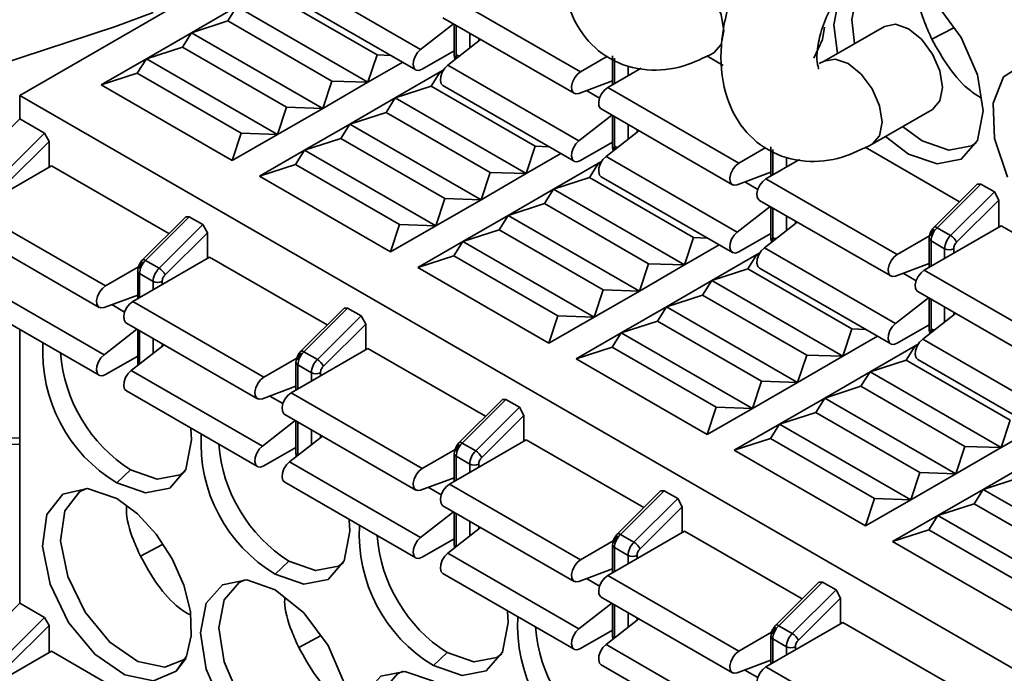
# Model space of a CAD drawing. Header units: millimetres. Extents: x 0 to 420, y 0 to 297.
# Tile 81 of 126: x 315.27 to 318.35, y 126.04 to 128.09. Entities that reach past the tile are written whole.
import ezdxf

# ---------------------------------------------------------------- set-up
doc = ezdxf.new("R2010")
doc.units = ezdxf.units.MM

msp = doc.modelspace()

# ---------------------------------------------------------------- linework, layer by layer
at = {"color": 7, "linetype": 'Continuous', "lineweight": 35}
for p, q in [((315.9626, 128.2501), (315.2741, 127.8527)), ((316.5278, 127.9965), (316.1177, 128.2332)), ((316.3913, 127.9792), (316.066, 128.167)), ((316.1026, 128.1693), (316.5127, 127.9325)), ((316.6176, 128.1631), (317.0277, 127.9264)), ((315.5739, 128.0683), (315.6918, 128.1123)), ((315.8115, 128.0486), (315.9529, 128.1303)), ((315.9246, 128.0854), (315.9529, 128.1303)), ((316.363, 127.8935), (315.9529, 128.1303)), ((315.8115, 128.0486), (315.9246, 128.0854)), ((316.2499, 127.8976), (315.9246, 128.0854)), ((316.6305, 128.0768), (316.5278, 127.9965)), ((316.5976, 128.0958), (317.0077, 127.8591)), ((316.6329, 128.0754), (316.6329, 127.9778)), ((314.8422, 127.8285), (315.5739, 128.0683)), ((315.6701, 127.967), (315.8115, 128.0486)), ((315.7832, 128.0037), (315.8115, 128.0486)), ((316.2216, 127.8119), (315.8115, 128.0486)), ((317.978, 128.0686), (317.7893, 127.9596)), ((318.1947, 128.0641), (318.1263, 128.0285)), ((316.7153, 128.0279), (316.6126, 127.9475)), ((315.6701, 127.967), (315.7832, 128.0037)), ((316.1085, 127.8159), (315.7832, 128.0037)), ((316.6329, 127.9923), (316.5327, 127.9345)), ((316.6317, 127.9916), (316.6329, 127.9909)), ((315.5286, 127.8853), (315.6701, 127.967)), ((315.6418, 127.9221), (315.6701, 127.967)), ((316.0802, 127.7302), (315.6701, 127.967)), ((316.3913, 127.9792), (316.363, 127.8935)), ((316.4717, 127.9562), (316.363, 127.8935)), ((316.4345, 127.9777), (316.3913, 127.9792)), ((317.0277, 127.9264), (317.1121, 127.9751)), ((317.1279, 127.9769), (317.1279, 127.8863)), ((317.4224, 127.9761), (317.4738, 127.9464)), ((317.7893, 127.9596), (317.7739, 127.9525)), ((315.5286, 127.8853), (315.6418, 127.9221)), ((315.6418, 127.9221), (315.967, 127.7343)), ((316.4479, 127.8445), (316.5893, 127.9262)), ((316.561, 127.8813), (316.5893, 127.9262)), ((316.5893, 127.9262), (316.5987, 127.9316)), ((316.5893, 127.9262), (316.597, 127.9287)), ((316.5893, 127.9262), (316.5943, 127.9233)), ((317.0228, 127.7107), (316.6126, 127.9475)), ((317.2177, 127.9381), (317.1126, 127.8774)), ((316.2499, 127.8976), (316.2216, 127.8119)), ((316.363, 127.8935), (316.2216, 127.8119)), ((316.363, 127.8935), (316.2499, 127.8976)), ((317.0228, 127.8587), (317.1279, 127.8978)), ((315.9388, 127.6486), (315.5286, 127.8853)), ((316.4479, 127.8445), (316.561, 127.8813)), ((316.561, 127.8813), (316.8863, 127.6935)), ((316.5976, 127.8835), (317.0077, 127.6468)), ((317.1126, 127.8774), (317.5227, 127.6406)), ((315.2741, 127.8527), (315.2741, 127.7793)), ((315.2741, 127.8527), (320.2813, 124.9621)), ((316.3065, 127.7629), (316.4479, 127.8445)), ((316.4196, 127.7996), (316.4479, 127.8445)), ((316.4479, 127.8445), (316.858, 127.6078)), ((316.1085, 127.8159), (316.0802, 127.7302)), ((316.2216, 127.8119), (316.0802, 127.7302)), ((316.2216, 127.8119), (316.1085, 127.8159)), ((316.3065, 127.7629), (316.4196, 127.7996)), ((316.4196, 127.7996), (316.7449, 127.6118)), ((317.0926, 127.8101), (317.5027, 127.5733)), ((317.9393, 127.6998), (318.128, 127.8088)), ((315.2741, 127.7793), (315.1371, 127.6426)), ((315.2741, 127.7793), (315.3519, 127.7344)), ((317.1255, 127.7911), (317.0228, 127.7107)), ((317.1279, 127.7897), (317.1279, 127.692)), ((315.2149, 127.5977), (315.3519, 127.7344)), ((315.3519, 127.7344), (315.366, 127.7088)), ((315.967, 127.7343), (315.9388, 127.6486)), ((316.0802, 127.7302), (315.967, 127.7343)), ((316.165, 127.6812), (316.3065, 127.7629)), ((316.2782, 127.718), (316.3065, 127.7629)), ((316.3065, 127.7629), (316.7166, 127.5261)), ((317.2103, 127.7421), (317.1076, 127.6617)), ((318.0348, 127.755), (318.0954, 127.71)), ((315.2339, 127.577), (315.366, 127.7088)), ((315.366, 127.7088), (315.366, 127.6281)), ((316.0802, 127.7302), (315.9388, 127.6486)), ((316.165, 127.6812), (316.2782, 127.718)), ((316.2782, 127.718), (316.6034, 127.5302)), ((317.1279, 127.7066), (317.0277, 127.6488)), ((317.1267, 127.7059), (317.1279, 127.7052)), ((318.053, 127.6692), (317.981, 127.7239)), ((316.0236, 127.5996), (316.165, 127.6812)), ((316.1367, 127.6363), (316.165, 127.6812)), ((316.165, 127.6812), (316.5752, 127.4445)), ((316.8863, 127.6935), (316.858, 127.6078)), ((316.9295, 127.6919), (316.8863, 127.6935)), ((317.6071, 127.6893), (317.5227, 127.6406)), ((317.6229, 127.6912), (317.6229, 127.6005)), ((317.9174, 127.6904), (318.2128, 127.5198)), ((316.9666, 127.6705), (316.858, 127.6078)), ((317.0843, 127.6404), (317.0937, 127.6458)), ((317.0843, 127.6404), (317.0919, 127.6429)), ((317.5177, 127.425), (317.1076, 127.6617)), ((317.7127, 127.6524), (317.6075, 127.5917)), ((315.1327, 127.4934), (315.3731, 127.6322)), ((315.3731, 127.6322), (315.7404, 127.4202)), ((316.0236, 127.5996), (316.1367, 127.6363)), ((316.1367, 127.6363), (316.462, 127.4486)), ((316.7449, 127.6118), (316.7166, 127.5261)), ((316.858, 127.6078), (316.7449, 127.6118)), ((316.9429, 127.5588), (317.0843, 127.6404)), ((317.056, 127.5955), (317.0843, 127.6404)), ((317.0843, 127.6404), (317.0893, 127.6375)), ((317.5177, 127.573), (317.6229, 127.6121)), ((316.4337, 127.3628), (316.0236, 127.5996)), ((316.858, 127.6078), (316.7166, 127.5261)), ((316.9429, 127.5588), (317.056, 127.5955)), ((317.056, 127.5955), (317.3813, 127.4077)), ((317.0926, 127.5978), (317.5027, 127.361)), ((317.6075, 127.5917), (318.0177, 127.3549)), ((316.8014, 127.4771), (316.9429, 127.5588)), ((316.9146, 127.5139), (316.9429, 127.5588)), ((316.9429, 127.5588), (317.353, 127.322)), ((318.2681, 127.5751), (318.133, 127.4403)), ((318.2793, 127.5753), (318.1423, 127.4387)), ((318.3217, 127.5508), (318.1848, 127.4142)), ((318.2681, 127.5751), (318.2793, 127.5753)), ((318.2793, 127.5753), (318.3217, 127.5508)), ((318.3217, 127.5508), (318.3359, 127.5253)), ((316.6034, 127.5302), (316.5752, 127.4445)), ((316.7166, 127.5261), (316.5752, 127.4445)), ((316.7166, 127.5261), (316.6034, 127.5302)), ((317.5875, 127.5243), (317.9977, 127.2876)), ((318.2037, 127.3935), (318.3359, 127.5253)), ((318.3359, 127.5253), (318.3359, 127.4406)), ((315.1327, 127.4934), (315.5428, 127.2567)), ((316.8014, 127.4771), (316.9146, 127.5139)), ((316.9146, 127.5139), (317.2398, 127.3261)), ((317.6204, 127.5054), (317.5177, 127.425)), ((317.6229, 127.5039), (317.6229, 127.4063)), ((315.7933, 127.4728), (315.6582, 127.3381)), ((315.6675, 127.3365), (315.8044, 127.4731)), ((315.7933, 127.4728), (315.8044, 127.4731)), ((315.8044, 127.4731), (315.8468, 127.4486)), ((316.66, 127.3955), (316.8014, 127.4771)), ((316.7731, 127.4322), (316.8014, 127.4771)), ((316.8014, 127.4771), (317.2116, 127.2404)), ((317.7053, 127.4564), (317.6026, 127.376)), ((315.1127, 127.4261), (315.5228, 127.1894)), ((315.8468, 127.4486), (315.7099, 127.312)), ((315.8468, 127.4486), (315.861, 127.4231)), ((316.462, 127.4486), (316.4337, 127.3628)), ((316.5752, 127.4445), (316.4337, 127.3628)), ((316.5752, 127.4445), (316.462, 127.4486)), ((316.66, 127.3955), (316.7731, 127.4322)), ((316.7731, 127.4322), (317.0984, 127.2445)), ((318.3429, 127.4447), (318.1025, 127.3059)), ((318.1423, 127.4387), (318.1848, 127.4142)), ((318.3429, 127.4447), (318.7077, 127.2341)), ((315.7289, 127.2913), (315.861, 127.4231)), ((315.861, 127.4231), (315.861, 127.3424)), ((316.5186, 127.3139), (316.66, 127.3955)), ((316.6317, 127.3506), (316.66, 127.3955)), ((317.0701, 127.1587), (316.66, 127.3955)), ((317.3813, 127.4077), (317.353, 127.322)), ((317.4245, 127.4062), (317.3813, 127.4077)), ((317.5227, 127.363), (317.6229, 127.4209)), ((317.6217, 127.4201), (317.6229, 127.4194)), ((318.0177, 127.3549), (318.1188, 127.4133)), ((318.1179, 127.4054), (318.1179, 127.3148)), ((318.1237, 127.3973), (318.1661, 127.3728)), ((317.4616, 127.3847), (317.353, 127.322)), ((318.0127, 127.1392), (317.6026, 127.376)), ((315.868, 127.3465), (315.6276, 127.2077)), ((315.6675, 127.3365), (315.7099, 127.312)), ((315.868, 127.3465), (316.2354, 127.1344)), ((316.5186, 127.3139), (316.6317, 127.3506)), ((316.6317, 127.3506), (316.957, 127.1628)), ((317.4378, 127.273), (317.5792, 127.3547)), ((317.551, 127.3098), (317.5792, 127.3547)), ((317.5792, 127.3547), (317.5886, 127.3601)), ((317.5792, 127.3547), (317.5869, 127.3572)), ((317.5792, 127.3547), (317.5842, 127.3518)), ((315.5428, 127.2567), (315.6453, 127.3159)), ((315.643, 127.3032), (315.643, 127.2166)), ((316.9287, 127.0771), (316.5186, 127.3139)), ((317.2398, 127.3261), (317.2116, 127.2404)), ((317.353, 127.322), (317.2116, 127.2404)), ((317.353, 127.322), (317.2398, 127.3261)), ((317.4378, 127.273), (317.551, 127.3098)), ((317.551, 127.3098), (317.8762, 127.122)), ((317.5875, 127.312), (317.9977, 127.0753)), ((318.0127, 127.2872), (318.1179, 127.3263)), ((318.1025, 127.3059), (318.5126, 127.0692)), ((315.1277, 127.2778), (315.5378, 127.041)), ((315.6488, 127.295), (315.6913, 127.2705)), ((317.2964, 127.1914), (317.4378, 127.273)), ((317.4095, 127.2281), (317.4378, 127.273)), ((317.4378, 127.273), (317.8479, 127.0363)), ((317.0984, 127.2445), (317.0701, 127.1587)), ((317.2116, 127.2404), (317.0984, 127.2445)), ((315.1127, 127.2138), (315.5228, 126.9771)), ((315.643, 127.2281), (315.5378, 127.189)), ((317.2116, 127.2404), (317.0701, 127.1587)), ((317.2964, 127.1914), (317.4095, 127.2281)), ((317.4095, 127.2281), (317.7348, 127.0404)), ((318.1154, 127.2196), (318.0127, 127.1392)), ((318.0825, 127.2386), (318.4926, 127.0018)), ((318.1179, 127.2182), (318.1179, 127.1205)), ((315.6276, 127.2077), (316.0378, 126.9709)), ((316.2882, 127.1871), (316.1531, 127.0523)), ((316.2994, 127.1874), (316.1624, 127.0507)), ((316.2882, 127.1871), (316.2994, 127.1874)), ((316.2994, 127.1874), (316.3418, 127.1629)), ((317.155, 127.1098), (317.2964, 127.1914)), ((317.2681, 127.1465), (317.2964, 127.1914)), ((317.7065, 126.9546), (317.2964, 127.1914)), ((316.3418, 127.1629), (316.2049, 127.0262)), ((316.3418, 127.1629), (316.356, 127.1373)), ((316.957, 127.1628), (316.9287, 127.0771)), ((317.0701, 127.1587), (316.9287, 127.0771)), ((317.0701, 127.1587), (316.957, 127.1628)), ((318.2003, 127.1706), (318.0976, 127.0902)), ((315.2741, 127.1206), (315.2741, 126.2645)), ((315.5378, 127.041), (315.6405, 127.1214)), ((315.6076, 127.1404), (316.0178, 126.9036)), ((315.643, 127.12), (315.643, 127.0183)), ((316.2238, 127.0055), (316.356, 127.1373)), ((316.356, 127.1373), (316.356, 127.0567)), ((317.155, 127.1098), (317.2681, 127.1465)), ((317.5934, 126.9587), (317.2681, 127.1465)), ((317.8762, 127.122), (317.8479, 127.0363)), ((317.9194, 127.1204), (317.8762, 127.122)), ((318.1179, 127.1351), (318.0177, 127.0773)), ((318.1166, 127.1344), (318.1179, 127.1337)), ((317.0136, 127.0281), (317.155, 127.1098)), ((317.1267, 127.0649), (317.155, 127.1098)), ((317.5651, 126.873), (317.155, 127.1098)), ((317.9566, 127.099), (317.8479, 127.0363)), ((318.5077, 126.8535), (318.0976, 127.0902)), ((315.6227, 126.992), (315.7254, 127.0724)), ((316.363, 127.0607), (316.1226, 126.922)), ((316.363, 127.0607), (316.7304, 126.8487)), ((317.0136, 127.0281), (317.1267, 127.0649)), ((317.1267, 127.0649), (317.452, 126.8771)), ((317.9328, 126.9873), (318.0742, 127.0689)), ((318.0459, 127.024), (318.0742, 127.0689)), ((318.0742, 127.0689), (318.0836, 127.0744)), ((318.0742, 127.0689), (318.0819, 127.0714)), ((318.0742, 127.0689), (318.0792, 127.066)), ((315.643, 127.0369), (315.5428, 126.9791)), ((316.0378, 126.9709), (316.1403, 127.0301)), ((316.1624, 127.0507), (316.2049, 127.0262)), ((317.4237, 126.7914), (317.0136, 127.0281)), ((317.7348, 127.0404), (317.7065, 126.9546)), ((317.8479, 127.0363), (317.7065, 126.9546)), ((317.8479, 127.0363), (317.7348, 127.0404)), ((318.0825, 127.0263), (318.4926, 126.7895)), ((316.138, 127.0175), (316.138, 126.9308)), ((316.1438, 127.0093), (316.1862, 126.9848)), ((317.9328, 126.9873), (318.0459, 127.024)), ((318.0459, 127.024), (318.3712, 126.8363)), ((316.0328, 126.7553), (315.6227, 126.992)), ((317.7914, 126.9056), (317.9328, 126.9873)), ((317.9045, 126.9424), (317.9328, 126.9873)), ((317.9328, 126.9873), (318.3429, 126.7505)), ((316.138, 126.9424), (316.0328, 126.9033)), ((317.5934, 126.9587), (317.5651, 126.873)), ((317.7065, 126.9546), (317.5651, 126.873)), ((317.7065, 126.9546), (317.5934, 126.9587)), ((317.7914, 126.9056), (317.9045, 126.9424)), ((317.9045, 126.9424), (318.2298, 126.7546)), ((315.6076, 126.9281), (316.0178, 126.6913)), ((316.1226, 126.922), (316.5327, 126.6852)), ((317.65, 126.824), (317.7914, 126.9056)), ((317.7631, 126.8607), (317.7914, 126.9056)), ((317.7914, 126.9056), (318.2015, 126.6689)), ((316.7832, 126.9014), (316.6481, 126.7666)), ((316.7944, 126.9016), (316.6574, 126.765)), ((316.8368, 126.8771), (316.6998, 126.7405)), ((316.7832, 126.9014), (316.7944, 126.9016)), ((316.7944, 126.9016), (316.8368, 126.8771)), ((316.8368, 126.8771), (316.8509, 126.8516)), ((317.452, 126.8771), (317.4237, 126.7914)), ((317.5651, 126.873), (317.4237, 126.7914)), ((317.5651, 126.873), (317.452, 126.8771)), ((316.1026, 126.8546), (316.5127, 126.6179)), ((316.7188, 126.7198), (316.8509, 126.8516)), ((316.8509, 126.8516), (316.8509, 126.7709)), ((317.65, 126.824), (317.7631, 126.8607)), ((317.7631, 126.8607), (318.0884, 126.673)), ((316.0328, 126.7553), (316.1355, 126.8356)), ((316.138, 126.8342), (316.138, 126.7326)), ((317.5085, 126.7424), (317.65, 126.824)), ((317.6217, 126.7791), (317.65, 126.824)), ((318.0601, 126.5872), (317.65, 126.824)), ((318.3712, 126.8363), (318.3429, 126.7505)), ((318.4516, 126.8133), (318.3429, 126.7505)), ((315.204, 126.7803), (315.2741, 126.7814)), ((316.1177, 126.7063), (316.2204, 126.7867)), ((317.5085, 126.7424), (317.6217, 126.7791)), ((317.6217, 126.7791), (317.9469, 126.5913)), ((315.1663, 126.7597), (315.2741, 126.7613)), ((316.138, 126.7512), (316.0378, 126.6933)), ((316.858, 126.775), (316.6176, 126.6362)), ((316.6574, 126.765), (316.6998, 126.7405)), ((316.858, 126.775), (317.2254, 126.5629)), ((318.2298, 126.7546), (318.2015, 126.6689)), ((318.3429, 126.7505), (318.2015, 126.6689)), ((318.3429, 126.7505), (318.2298, 126.7546)), ((316.5327, 126.6852), (316.6352, 126.7444)), ((316.6329, 126.7317), (316.6329, 126.6451)), ((316.6388, 126.7236), (316.6812, 126.6991)), ((317.9187, 126.5056), (317.5085, 126.7424)), ((316.1177, 126.7063), (316.5278, 126.4695)), ((318.2864, 126.6199), (318.4278, 126.7015)), ((315.5781, 126.6401), (315.6206, 126.681)), ((316.6329, 126.6566), (316.5278, 126.6175)), ((318.0884, 126.673), (318.0601, 126.5872)), ((318.2015, 126.6689), (318.0601, 126.5872)), ((318.2015, 126.6689), (318.0884, 126.673)), ((318.2864, 126.6199), (318.3995, 126.6566)), ((316.1026, 126.6423), (316.5127, 126.4056)), ((316.6176, 126.6362), (317.0277, 126.3994)), ((317.2782, 126.6156), (317.1431, 126.4809)), ((317.2893, 126.6159), (317.1524, 126.4792)), ((317.2782, 126.6156), (317.2893, 126.6159)), ((317.2893, 126.6159), (317.3318, 126.5914)), ((318.1449, 126.5383), (318.2864, 126.6199)), ((318.2581, 126.575), (318.2864, 126.6199)), ((318.6965, 126.3831), (318.2864, 126.6199)), ((316.5976, 126.5689), (317.0077, 126.3321)), ((317.1948, 126.4548), (317.3318, 126.5914)), ((317.2138, 126.434), (317.3459, 126.5658)), ((317.3318, 126.5914), (317.3459, 126.5658)), ((317.3459, 126.5658), (317.3459, 126.4852)), ((317.9469, 126.5913), (317.9187, 126.5056)), ((318.0601, 126.5872), (317.9187, 126.5056)), ((318.0601, 126.5872), (317.9469, 126.5913)), ((318.1449, 126.5383), (318.2581, 126.575)), ((318.5833, 126.3872), (318.2581, 126.575)), ((316.5278, 126.4695), (316.6305, 126.5499)), ((316.6329, 126.5485), (316.6329, 126.4468)), ((318.0035, 126.4566), (318.1449, 126.5383)), ((318.1166, 126.4934), (318.1449, 126.5383)), ((318.5551, 126.3015), (318.1449, 126.5383)), ((316.6126, 126.4205), (316.7153, 126.5009)), ((317.353, 126.4893), (317.1126, 126.3505)), ((317.1524, 126.4792), (317.1948, 126.4548)), ((317.353, 126.4893), (317.7203, 126.2772)), ((318.0035, 126.4566), (318.1166, 126.4934)), ((318.1166, 126.4934), (318.4419, 126.3056)), ((315.7202, 126.4473), (315.6514, 126.4115)), ((316.6329, 126.4654), (316.5327, 126.4076)), ((317.0277, 126.3994), (317.1302, 126.4586)), ((317.1279, 126.446), (317.1279, 126.3593)), ((318.4136, 126.2199), (318.0035, 126.4566)), ((316.6126, 126.4205), (317.0228, 126.1838)), ((317.1338, 126.4378), (317.1762, 126.4133)), ((316.1155, 126.3952), (316.0731, 126.3544)), ((316.5976, 126.3566), (317.0077, 126.1198)), ((317.1279, 126.3709), (317.0228, 126.3318)), ((317.1126, 126.3505), (317.5227, 126.1137)), ((317.7732, 126.3299), (317.6381, 126.1951)), ((317.7843, 126.3301), (317.6474, 126.1935)), ((317.7732, 126.3299), (317.7843, 126.3301)), ((317.7843, 126.3301), (317.8267, 126.3056)), ((317.8267, 126.3056), (317.6898, 126.169)), ((317.8267, 126.3056), (317.8409, 126.2801)), ((315.2741, 126.2645), (315.1371, 126.1279)), ((315.2741, 126.2645), (315.3519, 126.2196)), ((317.0228, 126.1838), (317.1255, 126.2642)), ((317.0926, 126.2832), (317.5027, 126.0464)), ((317.1279, 126.2628), (317.1279, 126.1611)), ((317.7088, 126.1483), (317.8409, 126.2801)), ((317.8409, 126.2801), (317.8409, 126.1994)), ((315.2149, 126.083), (315.3519, 126.2196)), ((315.2339, 126.0623), (315.366, 126.1941)), ((315.3519, 126.2196), (315.366, 126.1941)), ((315.366, 126.1941), (315.366, 126.1094)), ((317.1076, 126.1348), (317.2103, 126.2152)), ((317.8479, 126.2035), (317.6075, 126.0647)), ((317.8479, 126.2035), (318.2153, 125.9914)), ((317.1279, 126.1797), (317.0277, 126.1218)), ((317.5227, 126.1137), (317.6252, 126.1729)), ((317.6474, 126.1935), (317.6898, 126.169)), ((316.2148, 126.1614), (316.1464, 126.1257)), ((317.5177, 125.898), (317.1076, 126.1348)), ((317.6229, 126.1602), (317.6229, 126.0736)), ((317.6287, 126.1521), (317.6712, 126.1276)), ((315.3731, 126.1135), (315.1327, 125.9747)), ((315.3731, 126.1135), (315.7379, 125.9029)), ((316.6105, 126.1095), (316.5681, 126.0687)), ((315.7948, 126.092), (315.7636, 126.0511)), ((317.0926, 126.0709), (317.5027, 125.8341)), ((317.6229, 126.0852), (317.5177, 126.046)), ((317.6075, 126.0647), (318.0177, 125.828))]:
    msp.add_line(p, q, dxfattribs=at)
at = {"color": 8, "linetype": 'Continuous', "lineweight": 35}
for p, q in [((316.6388, 127.9696), (316.6388, 128.072)), ((316.6812, 128.0476), (316.6812, 128.0011)), ((316.7095, 128.0233), (316.7095, 128.0312)), ((316.64, 127.9689), (316.6388, 127.9696)), ((316.6388, 127.968), (316.6388, 127.9696)), ((317.1338, 127.8896), (317.1338, 127.9688)), ((317.1762, 127.9443), (317.1762, 127.9141)), ((317.0871, 127.8442), (317.0466, 127.8676)), ((317.1338, 127.6839), (317.1338, 127.7863)), ((317.1762, 127.7618), (317.1762, 127.7154)), ((317.2045, 127.7375), (317.2045, 127.7455)), ((317.135, 127.6832), (317.1338, 127.6839)), ((317.1338, 127.6822), (317.1338, 127.6839)), ((317.6287, 127.6039), (317.6287, 127.683)), ((317.6712, 127.6585), (317.6712, 127.6284)), ((317.5821, 127.5585), (317.5416, 127.5819)), ((317.6287, 127.3981), (317.6287, 127.5006)), ((317.6712, 127.4761), (317.6712, 127.4297)), ((317.6995, 127.4518), (317.6995, 127.4597)), ((317.63, 127.3974), (317.6287, 127.3981)), ((317.6288, 127.3965), (317.6287, 127.3981)), ((318.1237, 127.3182), (318.1237, 127.3973)), ((318.1661, 127.3728), (318.1661, 127.3426)), ((318.1944, 127.359), (318.1944, 127.3728)), ((315.6488, 127.2199), (315.6488, 127.295)), ((318.077, 127.2728), (318.0366, 127.2961)), ((315.6913, 127.2705), (315.6913, 127.2444)), ((315.7196, 127.2608), (315.7196, 127.2705)), ((318.1237, 127.1124), (318.1237, 127.2148)), ((315.6022, 127.1745), (315.5617, 127.1979)), ((318.1661, 127.1903), (318.1661, 127.1439)), ((318.1944, 127.1661), (318.1944, 127.174)), ((315.6488, 127.0125), (315.6488, 127.1166)), ((315.6913, 127.0921), (315.6913, 127.0457)), ((318.1249, 127.1117), (318.1237, 127.1124)), ((318.1238, 127.1107), (318.1237, 127.1124)), ((315.7196, 127.0678), (315.7196, 127.0758)), ((316.1438, 126.9342), (316.1438, 127.0093)), ((316.1862, 126.9848), (316.1862, 126.9587)), ((316.2145, 126.975), (316.2145, 126.9848)), ((316.0971, 126.8888), (316.0567, 126.9121)), ((316.1438, 126.7268), (316.1438, 126.8309)), ((316.1862, 126.8064), (316.1862, 126.76)), ((316.2145, 126.7821), (316.2145, 126.79)), ((316.6388, 126.6485), (316.6388, 126.7236)), ((316.6812, 126.6991), (316.6812, 126.6729)), ((316.7095, 126.6893), (316.7095, 126.6991)), ((316.5921, 126.6031), (316.5517, 126.6264)), ((316.6388, 126.441), (316.6388, 126.5451)), ((316.6812, 126.5206), (316.6812, 126.4742)), ((316.7095, 126.4963), (316.7095, 126.5043)), ((317.1338, 126.3627), (317.1338, 126.4378)), ((317.1762, 126.4133), (317.1762, 126.3872)), ((317.2045, 126.4035), (317.2045, 126.4133)), ((317.0871, 126.3173), (317.0466, 126.3407)), ((317.1338, 126.1553), (317.1338, 126.2594)), ((317.1762, 126.2349), (317.1762, 126.1885)), ((317.2045, 126.2106), (317.2045, 126.2185)), ((317.6287, 126.077), (317.6287, 126.1521)), ((317.6712, 126.1276), (317.6712, 126.1015)), ((317.6995, 126.1178), (317.6995, 126.1276)), ((317.5821, 126.0316), (317.5416, 126.0549))]:
    msp.add_line(p, q, dxfattribs=at)
at = {"color": 8, "linetype": 'Continuous', "lineweight": 35, "flags": 128}
for points in [[(317.2944, 128.2454), (317.3287, 128.2521), (317.3693, 128.238), (317.4099, 128.2052), (317.4443, 128.1588), (317.4673, 128.1058), (317.4754, 128.0543), (317.4673, 128.012), (317.4443, 127.9856), (317.4443, 127.9855)], [(317.7893, 127.9597), (317.8237, 127.9663), (317.8643, 127.9522), (317.9049, 127.9195), (317.9393, 127.8731), (317.9623, 127.82), (317.9704, 127.7685), (317.9623, 127.7263), (317.9393, 127.6998), (317.9392, 127.6998)], [(318.133, 127.4403), (318.1337, 127.4408), (318.1353, 127.4411), (318.1373, 127.4409), (318.1397, 127.4401), (318.1423, 127.4387)], [(315.6582, 127.3381), (315.6589, 127.3386), (315.6604, 127.3389), (315.6624, 127.3386), (315.6648, 127.3378), (315.6675, 127.3365)], [(316.1531, 127.0523), (316.1538, 127.0528), (316.1554, 127.0532), (316.1574, 127.0529), (316.1598, 127.0521), (316.1624, 127.0507)], [(316.6481, 126.7666), (316.6488, 126.7671), (316.6504, 126.7674), (316.6524, 126.7672), (316.6547, 126.7663), (316.6574, 126.765)], [(317.1431, 126.4809), (317.1438, 126.4813), (317.1453, 126.4817), (317.1473, 126.4814), (317.1497, 126.4806), (317.1524, 126.4792)], [(317.6381, 126.1951), (317.6388, 126.1956), (317.6403, 126.1959), (317.6423, 126.1957), (317.6447, 126.1949), (317.6474, 126.1935)]]:
    msp.add_lwpolyline(points, dxfattribs=at)
at = {"color": 7, "linetype": 'Continuous', "lineweight": 35, "flags": 128}
for points in [[(317.831, 127.9837), (317.8197, 128.0734), (317.8374, 128.1663), (317.888, 128.2245), (317.9637, 128.2392), (318.053, 128.2081), (318.1423, 128.1361), (318.218, 128.034), (318.2686, 127.9173), (318.2864, 127.804), (318.2686, 127.7111), (318.218, 127.6529), (318.1423, 127.6382), (318.053, 127.6692), (318.053, 127.6692)], [(317.9578, 128.2396), (317.9404, 128.2316), (317.8929, 128.177), (317.8762, 128.0897), (317.8848, 128.0148)], [(317.978, 128.0686), (318.0124, 128.0753), (318.053, 128.0612), (318.0936, 128.0284), (318.128, 127.982), (318.151, 127.929), (318.1591, 127.8774), (318.151, 127.8352), (318.128, 127.8088), (318.128, 127.8088)], [(317.7904, 128.0662), (317.7842, 128.0277), (317.7573, 127.9691)], [(316.5278, 127.9965), (316.518, 127.9866), (316.5103, 127.9741), (316.5056, 127.9606), (316.5046, 127.948), (316.5074, 127.9381), (316.5136, 127.932), (316.5225, 127.9308), (316.5327, 127.9345)], [(318.3625, 127.5964), (318.3218, 127.7174), (318.3175, 127.8279), (318.3503, 127.9103), (318.415, 127.9511), (318.5011, 127.944), (318.5948, 127.8899), (318.6809, 127.7976), (318.7456, 127.682), (318.7785, 127.5618), (318.7742, 127.4562), (318.7334, 127.3823)], [(316.6126, 127.9475), (316.6029, 127.9376), (316.5951, 127.9251), (316.5904, 127.9116), (316.5894, 127.899), (316.5922, 127.8891), (316.5976, 127.8835)], [(317.0277, 127.9264), (317.0175, 127.9182), (317.0086, 127.9068), (317.0023, 127.8935), (316.9995, 127.8803), (317.0005, 127.8689), (317.0052, 127.8609), (317.013, 127.8573), (317.0228, 127.8587)], [(317.1126, 127.8774), (317.1023, 127.8693), (317.0935, 127.8578), (317.0872, 127.8446), (317.0844, 127.8313), (317.0854, 127.8199), (317.0901, 127.8119), (317.0926, 127.8101)], [(317.0228, 127.7107), (317.013, 127.7008), (317.0052, 127.6883), (317.0005, 127.6749), (316.9995, 127.6623), (317.0023, 127.6523), (317.0086, 127.6463), (317.0175, 127.6451), (317.0277, 127.6488)], [(318.0954, 127.71), (318.1793, 127.6809), (318.2504, 127.6947), (318.2646, 127.7045)], [(317.1076, 127.6617), (317.0979, 127.6518), (317.0901, 127.6393), (317.0854, 127.6259), (317.0844, 127.6133), (317.0872, 127.6033), (317.0926, 127.5978)], [(317.5227, 127.6406), (317.5124, 127.6325), (317.5036, 127.621), (317.4973, 127.6078), (317.4945, 127.5946), (317.4955, 127.5832), (317.5002, 127.5752), (317.508, 127.5716), (317.5177, 127.573)], [(317.6075, 127.5917), (317.5973, 127.5835), (317.5884, 127.5721), (317.5822, 127.5588), (317.5794, 127.5456), (317.5804, 127.5342), (317.5851, 127.5262), (317.5875, 127.5243)], [(317.5177, 127.425), (317.508, 127.4151), (317.5002, 127.4026), (317.4955, 127.3891), (317.4945, 127.3765), (317.4973, 127.3666), (317.5036, 127.3606), (317.5124, 127.3593), (317.5227, 127.363)], [(317.6026, 127.376), (317.5928, 127.3661), (317.5851, 127.3536), (317.5804, 127.3401), (317.5794, 127.3276), (317.5822, 127.3176), (317.5875, 127.312)], [(318.0177, 127.3549), (318.0074, 127.3468), (317.9986, 127.3353), (317.9923, 127.3221), (317.9895, 127.3088), (317.9905, 127.2974), (317.9952, 127.2894), (318.003, 127.2858), (318.0127, 127.2872)], [(318.1025, 127.3059), (318.0923, 127.2978), (318.0834, 127.2863), (318.0771, 127.2731), (318.0743, 127.2599), (318.0753, 127.2485), (318.08, 127.2404), (318.0825, 127.2386)], [(315.5378, 127.189), (315.5281, 127.1876), (315.5203, 127.1912), (315.5156, 127.1992), (315.5146, 127.2106), (315.5174, 127.2238), (315.5237, 127.2371), (315.5325, 127.2485), (315.5428, 127.2567)], [(315.6076, 127.1404), (315.6052, 127.1422), (315.6005, 127.1502), (315.5995, 127.1616), (315.6023, 127.1749), (315.6085, 127.1881), (315.6174, 127.1996), (315.6276, 127.2077)], [(318.0127, 127.1392), (318.003, 127.1293), (317.9952, 127.1168), (317.9905, 127.1034), (317.9895, 127.0908), (317.9923, 127.0808), (317.9986, 127.0748), (318.0074, 127.0736), (318.0177, 127.0773)], [(318.0976, 127.0902), (318.0878, 127.0804), (318.08, 127.0678), (318.0753, 127.0544), (318.0743, 127.0418), (318.0771, 127.0318), (318.0825, 127.0263)], [(315.5428, 126.9791), (315.5325, 126.9754), (315.5237, 126.9766), (315.5174, 126.9826), (315.5146, 126.9926), (315.5156, 127.0051), (315.5203, 127.0186), (315.5281, 127.0311), (315.5378, 127.041)], [(315.6076, 126.9281), (315.6023, 126.9336), (315.5995, 126.9436), (315.6005, 126.9562), (315.6052, 126.9696), (315.6129, 126.9821), (315.6227, 126.992)], [(316.0328, 126.9033), (316.0231, 126.9019), (316.0153, 126.9055), (316.0106, 126.9135), (316.0096, 126.9249), (316.0124, 126.9381), (316.0187, 126.9513), (316.0275, 126.9628), (316.0378, 126.9709)], [(316.1026, 126.8546), (316.1002, 126.8565), (316.0954, 126.8645), (316.0944, 126.8759), (316.0972, 126.8891), (316.1035, 126.9023), (316.1124, 126.9138), (316.1226, 126.922)], [(315.8095, 126.8108), (315.8115, 126.7749), (315.7937, 126.682), (315.7431, 126.6238), (315.6674, 126.6091), (315.5781, 126.6401)], [(316.0378, 126.6933), (316.0275, 126.6896), (316.0187, 126.6909), (316.0124, 126.6969), (316.0096, 126.7068), (316.0106, 126.7194), (316.0153, 126.7329), (316.0231, 126.7454), (316.0328, 126.7553)], [(316.1026, 126.6423), (316.0972, 126.6479), (316.0944, 126.6579), (316.0954, 126.6704), (316.1002, 126.6839), (316.1079, 126.6964), (316.1177, 126.7063)], [(315.6206, 126.681), (315.7044, 126.6518), (315.7756, 126.6656), (315.7912, 126.6767)], [(316.5278, 126.6175), (316.518, 126.6161), (316.5103, 126.6197), (316.5056, 126.6277), (316.5046, 126.6391), (316.5074, 126.6524), (316.5136, 126.6656), (316.5225, 126.6771), (316.5327, 126.6852)], [(316.5976, 126.5689), (316.5951, 126.5707), (316.5904, 126.5788), (316.5894, 126.5901), (316.5922, 126.6034), (316.5985, 126.6166), (316.6073, 126.6281), (316.6176, 126.6362)], [(315.7636, 126.0511), (315.6926, 126.0208), (315.6029, 126.0394), (315.5093, 126.104), (315.4268, 126.2039), (315.369, 126.323), (315.3451, 126.4419), (315.3592, 126.5412), (315.4088, 126.6048), (315.486, 126.6225), (315.5781, 126.5912)], [(315.483, 126.6227), (315.4615, 126.6122), (315.4149, 126.5524), (315.4017, 126.4591), (315.4241, 126.3474), (315.4784, 126.2355), (315.5559, 126.1417), (315.6439, 126.081), (315.7281, 126.0635), (315.7912, 126.0888)], [(315.5781, 126.5912), (315.6421, 126.5439), (315.7012, 126.4795), (315.7509, 126.4031), (315.7873, 126.3204), (315.8077, 126.2378), (315.8104, 126.1617), (315.7953, 126.0978), (315.7636, 126.0511)], [(316.3045, 126.5251), (316.3065, 126.4892), (316.2887, 126.3963), (316.2381, 126.3381), (316.1624, 126.3234), (316.0731, 126.3544)], [(316.5327, 126.4076), (316.5225, 126.4039), (316.5136, 126.4051), (316.5074, 126.4111), (316.5046, 126.4211), (316.5056, 126.4337), (316.5103, 126.4471), (316.518, 126.4596), (316.5278, 126.4695)], [(316.5976, 126.3566), (316.5922, 126.3621), (316.5894, 126.3721), (316.5904, 126.3847), (316.5951, 126.3981), (316.6029, 126.4107), (316.6126, 126.4205)], [(316.1155, 126.3952), (316.1994, 126.3661), (316.2705, 126.3799), (316.2861, 126.3909)], [(317.0228, 126.3318), (317.013, 126.3304), (317.0052, 126.334), (317.0005, 126.342), (316.9995, 126.3534), (317.0023, 126.3666), (317.0086, 126.3798), (317.0175, 126.3913), (317.0277, 126.3994)], [(317.0926, 126.2832), (317.0901, 126.285), (317.0854, 126.293), (317.0844, 126.3044), (317.0872, 126.3176), (317.0935, 126.3309), (317.1023, 126.3423), (317.1126, 126.3505)], [(316.0731, 125.7665), (315.9838, 125.8386), (315.9081, 125.9407), (315.8575, 126.0573), (315.8398, 126.1707), (315.8575, 126.2635), (315.9081, 126.3217), (315.9838, 126.3365), (316.0731, 126.3054), (316.1624, 126.2334), (316.2381, 126.1312), (316.2887, 126.0146), (316.3065, 125.9012), (316.2887, 125.8084), (316.2381, 125.7502), (316.1624, 125.7355), (316.0731, 125.7665)], [(315.9779, 126.3369), (315.9605, 126.3289), (315.913, 126.2742), (315.8963, 126.187), (315.913, 126.0805), (315.9605, 125.9709), (316.0317, 125.875), (316.1155, 125.8073)], [(316.7995, 126.2394), (316.8014, 126.2034), (316.7837, 126.1105), (316.7331, 126.0523), (316.6574, 126.0376), (316.5681, 126.0687)], [(317.0277, 126.1218), (317.0175, 126.1181), (317.0086, 126.1194), (317.0023, 126.1254), (316.9995, 126.1354), (317.0005, 126.1479), (317.0052, 126.1614), (317.013, 126.1739), (317.0228, 126.1838)], [(317.0926, 126.0709), (317.0872, 126.0764), (317.0844, 126.0864), (317.0854, 126.0989), (317.0901, 126.1124), (317.0979, 126.1249), (317.1076, 126.1348)], [(316.6105, 126.1095), (316.6944, 126.0803), (316.7655, 126.0941), (316.7811, 126.1052)], [(317.5177, 126.046), (317.508, 126.0447), (317.5002, 126.0482), (317.4955, 126.0563), (317.4945, 126.0676), (317.4973, 126.0809), (317.5036, 126.0941), (317.5124, 126.1056), (317.5227, 126.1137)], [(316.5681, 125.4808), (316.4788, 125.5528), (316.4031, 125.6549), (316.3525, 125.7715), (316.3347, 125.8849), (316.3525, 125.9778), (316.4031, 126.036), (316.4788, 126.0507), (316.5681, 126.0197), (316.6574, 125.9476), (316.7331, 125.8455), (316.7837, 125.7289), (316.8014, 125.6155), (316.7837, 125.5226), (316.7331, 125.4644), (316.6574, 125.4497), (316.5681, 125.4808)], [(316.4729, 126.0512), (316.4555, 126.0432), (316.408, 125.9885), (316.3913, 125.9012), (316.408, 125.7947), (316.4555, 125.6852), (316.5266, 125.5893), (316.6105, 125.5216), (316.6944, 125.4924), (316.7655, 125.5062), (316.7811, 125.5173)], [(317.5875, 125.9974), (317.5851, 125.9992), (317.5804, 126.0073), (317.5794, 126.0187), (317.5822, 126.0319), (317.5884, 126.0451), (317.5973, 126.0566), (317.6075, 126.0647)]]:
    msp.add_lwpolyline(points, dxfattribs=at)
at = {"color": 7, "linetype": 'Continuous', "lineweight": 35}
for centre, radius, start, end in [((318.7944, 128.3816), 0.4786, 176.6165, 239.0068), ((318.1862, 127.3941), 0.0625, 134.5191, 177.1069), ((318.2286, 127.3696), 0.0625, 134.5191, 177.1069), ((318.1602, 127.3727), 0.0482, 25.5536, 59.4311), ((318.1803, 127.4001), 0.0307, 242.6119, 297.3875), ((315.7113, 127.2919), 0.0625, 134.5194, 177.1069), ((315.7537, 127.2674), 0.0625, 134.5194, 177.1069), ((315.6854, 127.2705), 0.0482, 25.5544, 59.4295), ((315.7054, 127.2978), 0.0307, 242.6119, 297.3875), ((315.8246, 127.0504), 0.4786, 176.6164, 239.0068), ((315.8797, 127.0844), 0.4795, 184.4754, 237.2864), ((316.2063, 127.0061), 0.0625, 134.5194, 177.1069), ((316.2487, 126.9817), 0.0625, 134.5194, 177.1069), ((316.1803, 126.9847), 0.0482, 25.5544, 59.4295), ((316.2004, 127.0121), 0.0307, 242.6119, 297.3875), ((316.3196, 126.7647), 0.4786, 176.6164, 239.0068), ((316.3747, 126.7987), 0.4795, 184.4754, 237.2864), ((316.7013, 126.7204), 0.0625, 134.5194, 177.1069), ((316.7437, 126.6959), 0.0625, 134.5194, 177.1069), ((316.6753, 126.699), 0.0482, 25.5544, 59.4295), ((316.6954, 126.7264), 0.0307, 242.6119, 297.3875), ((316.8145, 126.4789), 0.4786, 176.6164, 239.0068), ((316.8696, 126.5129), 0.4795, 184.4754, 237.2864), ((317.1962, 126.4347), 0.0625, 134.5194, 177.1069), ((317.2387, 126.4102), 0.0625, 134.5194, 177.1069), ((317.1703, 126.4132), 0.0482, 25.5544, 59.4295), ((317.1903, 126.4406), 0.0307, 242.6119, 297.3875), ((317.3095, 126.1932), 0.4786, 176.6164, 239.0068), ((317.3646, 126.2272), 0.4795, 184.4754, 237.2864), ((317.6912, 126.1489), 0.0625, 134.5194, 177.1069), ((317.7336, 126.1244), 0.0625, 134.5194, 177.1069), ((317.6653, 126.1275), 0.0482, 25.5544, 59.4295), ((317.6853, 126.1549), 0.0307, 242.6119, 297.3875)]:
    msp.add_arc(centre, radius, start, end, dxfattribs=at)
at = {"color": 8, "linetype": 'Continuous', "lineweight": 35}
for centre, radius, start, end in [((316.6429, 127.9788), 0.0101, 185.6935, 245.6233), ((317.1379, 127.693), 0.0101, 185.6935, 245.6233), ((317.6329, 127.4073), 0.0101, 185.6935, 245.6233), ((318.1271, 127.4059), 0.00922, 182.6067, 248.6905), ((315.653, 127.3042), 0.0101, 185.7259, 245.61), ((318.1279, 127.1215), 0.0101, 185.6935, 245.6233), ((315.6524, 127.0191), 0.0094, 184.7136, 236.7845), ((316.148, 127.0185), 0.0101, 185.6965, 245.6279), ((316.1473, 126.7333), 0.0094, 184.7136, 236.7845), ((316.6429, 126.7327), 0.0101, 185.6965, 245.6279), ((316.6423, 126.4476), 0.0094, 184.7136, 236.7845), ((317.1379, 126.447), 0.0101, 185.6965, 245.6279), ((317.1373, 126.1619), 0.0094, 184.7136, 236.7845), ((317.6329, 126.1612), 0.0101, 185.6965, 245.6279)]:
    msp.add_arc(centre, radius, start, end, dxfattribs=at)
at = {"color": 7, "linetype": 'Continuous', "lineweight": 35}
for points, knots in [([(317.2943, 128.817), (317.2691, 128.8005), (317.1989, 128.7547), (317.0983, 128.6424), (317.0106, 128.4834), (316.9672, 128.3168), (316.9728, 128.1661), (317.0245, 128.044), (317.1171, 127.9588), (317.2332, 127.925), (317.3466, 127.9372), (317.4135, 127.9703), (317.4443, 127.9856)], [0, 0, 0, 0, 0.0666788, 0.1855549, 0.3048874, 0.4267538, 0.5405367, 0.6428717, 0.7346899, 0.8306554, 0.9217944, 1, 1, 1, 1]), ([(317.7893, 128.5312), (317.7641, 128.5148), (317.6939, 128.4689), (317.5933, 128.3567), (317.5056, 128.1977), (317.4622, 128.0311), (317.4678, 127.8804), (317.5195, 127.7582), (317.6121, 127.6731), (317.7282, 127.6392), (317.8416, 127.6515), (317.9084, 127.6846), (317.9393, 127.6998)], [0, 0, 0, 0, 0.0666788, 0.1855549, 0.3048874, 0.4267538, 0.5405367, 0.6428717, 0.7346899, 0.8306554, 0.9217944, 1, 1, 1, 1]), ([(317.7699, 127.938), (317.7709, 127.9371), (317.7742, 127.9338), (317.7656, 127.9539), (317.7668, 127.9974), (317.7795, 128.0573), (317.8078, 128.1255), (317.8502, 128.1922), (317.8989, 128.2447), (317.9268, 128.2631), (317.9393, 128.2714)], [0, 0, 0, 0, 0.053741, 0.182661, 0.308091, 0.437634, 0.578858, 0.728147, 0.877895, 1, 1, 1, 1]), ([(318.083, 128.1856), (318.0827, 128.1812), (318.0809, 128.1492), (318.0975, 128.0929), (318.1188, 128.0452), (318.1263, 128.0285)], [0, 0, 0, 0, 0.093679, 0.681593, 1, 1, 1, 1]), ([(318.1263, 128.0285), (318.1432, 127.9981), (318.177, 127.9374), (318.2335, 127.8735), (318.2688, 127.8518), (318.2796, 127.8452)], [0, 0, 0, 0, 0.41048, 0.820973, 1, 1, 1, 1]), ([(316.6388, 127.9859), (316.6389, 127.9844), (316.6392, 127.9812), (316.6412, 127.9779), (316.6441, 127.9758), (316.6468, 127.9759), (316.6481, 127.976)], [0, 0, 0, 0, 0.248599, 0.499997, 0.748813, 1, 1, 1, 1]), ([(316.6329, 127.9778), (316.6331, 127.9753), (316.6333, 127.971), (316.6348, 127.9671), (316.6355, 127.9654)], [0, 0, 0, 0, 0.562632, 1, 1, 1, 1]), ([(317.1279, 127.692), (317.128, 127.6896), (317.1283, 127.6852), (317.1298, 127.6813), (317.1305, 127.6796)], [0, 0, 0, 0, 0.562632, 1, 1, 1, 1]), ([(317.1338, 127.7002), (317.1339, 127.6986), (317.1341, 127.6954), (317.1362, 127.6921), (317.1391, 127.69), (317.1418, 127.6902), (317.1431, 127.6902)], [0, 0, 0, 0, 0.248599, 0.499997, 0.748813, 1, 1, 1, 1]), ([(318.1333, 127.4405), (318.1312, 127.4382), (318.1269, 127.4334), (318.1219, 127.4241), (318.1185, 127.4144), (318.1181, 127.4084), (318.1179, 127.4054)], [0, 0, 0, 0, 0.241219, 0.496153, 0.75308, 1, 1, 1, 1]), ([(318.133, 127.4343), (318.1317, 127.4329), (318.1291, 127.4299), (318.1261, 127.4245), (318.1241, 127.4188), (318.1238, 127.4153), (318.1237, 127.4136)], [0, 0, 0, 0, 0.2485906, 0.4999983, 0.7488151, 1, 1, 1, 1]), ([(317.6229, 127.4063), (317.623, 127.4038), (317.6232, 127.3995), (317.6248, 127.3956), (317.6255, 127.3939)], [0, 0, 0, 0, 0.562632, 1, 1, 1, 1]), ([(317.6287, 127.4145), (317.6289, 127.4129), (317.6291, 127.4097), (317.6311, 127.4064), (317.6341, 127.4043), (317.6367, 127.4044), (317.638, 127.4045)], [0, 0, 0, 0, 0.248599, 0.499997, 0.748813, 1, 1, 1, 1]), ([(318.1944, 127.3728), (318.1946, 127.3745), (318.1948, 127.378), (318.1968, 127.3836), (318.1998, 127.3891), (318.2024, 127.392), (318.2037, 127.3935)], [0, 0, 0, 0, 0.248204, 0.499719, 0.748434, 1, 1, 1, 1]), ([(315.6584, 127.3383), (315.6563, 127.336), (315.652, 127.3311), (315.647, 127.3219), (315.6436, 127.3122), (315.6432, 127.3062), (315.643, 127.3032)], [0, 0, 0, 0, 0.241219, 0.496153, 0.75308, 1, 1, 1, 1]), ([(315.6582, 127.3321), (315.6568, 127.3306), (315.6542, 127.3277), (315.6513, 127.3223), (315.6492, 127.3166), (315.649, 127.3131), (315.6488, 127.3114)], [0, 0, 0, 0, 0.248573, 0.49993, 0.748825, 1, 1, 1, 1]), ([(315.7196, 127.2705), (315.7197, 127.2723), (315.7199, 127.2757), (315.722, 127.2814), (315.7249, 127.2869), (315.7275, 127.2898), (315.7289, 127.2913)], [0, 0, 0, 0, 0.248204, 0.499731, 0.748435, 1, 1, 1, 1]), ([(318.1179, 127.1205), (318.118, 127.1181), (318.1182, 127.1137), (318.1198, 127.1099), (318.1204, 127.1082)], [0, 0, 0, 0, 0.562572, 1, 1, 1, 1]), ([(318.1237, 127.1287), (318.1238, 127.1271), (318.1241, 127.1239), (318.1261, 127.1206), (318.1291, 127.1185), (318.1317, 127.1187), (318.133, 127.1187)], [0, 0, 0, 0, 0.248599, 0.499997, 0.748813, 1, 1, 1, 1]), ([(316.1534, 127.0526), (316.1513, 127.0502), (316.147, 127.0454), (316.142, 127.0362), (316.1386, 127.0264), (316.1382, 127.0204), (316.138, 127.0175)], [0, 0, 0, 0, 0.241219, 0.496153, 0.75308, 1, 1, 1, 1]), ([(316.1531, 127.0463), (316.1518, 127.0449), (316.1492, 127.042), (316.1462, 127.0365), (316.1442, 127.0308), (316.1439, 127.0274), (316.1438, 127.0256)], [0, 0, 0, 0, 0.24859, 0.499985, 0.748801, 1, 1, 1, 1]), ([(315.643, 127.0183), (315.6431, 127.0158), (315.6432, 127.0126), (315.6442, 127.0098), (315.6445, 127.0091)], [0, 0, 0, 0, 0.767009, 1, 1, 1, 1]), ([(316.2145, 126.9848), (316.2147, 126.9865), (316.2149, 126.99), (316.2169, 126.9957), (316.2199, 127.0011), (316.2225, 127.0041), (316.2238, 127.0055)], [0, 0, 0, 0, 0.248204, 0.499731, 0.748435, 1, 1, 1, 1]), ([(316.6484, 126.7668), (316.6463, 126.7645), (316.642, 126.7596), (316.637, 126.7504), (316.6336, 126.7407), (316.6331, 126.7347), (316.6329, 126.7317)], [0, 0, 0, 0, 0.241219, 0.496153, 0.75308, 1, 1, 1, 1]), ([(316.6481, 126.7606), (316.6468, 126.7591), (316.6442, 126.7562), (316.6412, 126.7508), (316.6391, 126.7451), (316.6389, 126.7416), (316.6388, 126.7399)], [0, 0, 0, 0, 0.24859, 0.499985, 0.748801, 1, 1, 1, 1]), ([(316.138, 126.7326), (316.138, 126.7301), (316.1381, 126.7269), (316.1392, 126.724), (316.1395, 126.7233)], [0, 0, 0, 0, 0.767009, 1, 1, 1, 1]), ([(316.7095, 126.6991), (316.7096, 126.7008), (316.7099, 126.7043), (316.7119, 126.7099), (316.7148, 126.7154), (316.7175, 126.7183), (316.7188, 126.7198)], [0, 0, 0, 0, 0.248204, 0.499731, 0.748435, 1, 1, 1, 1]), ([(315.608, 126.5669), (315.6078, 126.5631), (315.6061, 126.5316), (315.6227, 126.4759), (315.6439, 126.4282), (315.6514, 126.4115)], [0, 0, 0, 0, 0.082622, 0.677708, 1, 1, 1, 1]), ([(317.1434, 126.4811), (317.1413, 126.4787), (317.137, 126.4739), (317.1319, 126.4647), (317.1285, 126.4549), (317.1281, 126.4489), (317.1279, 126.446)], [0, 0, 0, 0, 0.241219, 0.496153, 0.75308, 1, 1, 1, 1]), ([(317.1431, 126.4749), (317.1418, 126.4734), (317.1391, 126.4705), (317.1362, 126.465), (317.1341, 126.4594), (317.1339, 126.4559), (317.1338, 126.4541)], [0, 0, 0, 0, 0.24859, 0.499985, 0.748801, 1, 1, 1, 1]), ([(316.6329, 126.4468), (316.633, 126.4444), (316.6331, 126.4411), (316.6342, 126.4383), (316.6344, 126.4376)], [0, 0, 0, 0, 0.766898, 1, 1, 1, 1]), ([(315.6514, 126.4115), (315.6683, 126.3811), (315.7021, 126.3204), (315.7586, 126.2565), (315.7939, 126.2348), (315.8046, 126.2283)], [0, 0, 0, 0, 0.410653, 0.821322, 1, 1, 1, 1]), ([(317.2045, 126.4133), (317.2046, 126.415), (317.2048, 126.4185), (317.2069, 126.4242), (317.2098, 126.4297), (317.2125, 126.4326), (317.2138, 126.434)], [0, 0, 0, 0, 0.248204, 0.499731, 0.748435, 1, 1, 1, 1]), ([(316.1031, 126.2829), (316.1028, 126.2785), (316.101, 126.2465), (316.1176, 126.1901), (316.1389, 126.1425), (316.1464, 126.1257)], [0, 0, 0, 0, 0.0936825, 0.6815934, 1, 1, 1, 1]), ([(317.6383, 126.1953), (317.6362, 126.193), (317.6319, 126.1882), (317.6269, 126.1789), (317.6235, 126.1692), (317.6231, 126.1632), (317.6229, 126.1602)], [0, 0, 0, 0, 0.241219, 0.496153, 0.75308, 1, 1, 1, 1]), ([(317.638, 126.1891), (317.6367, 126.1877), (317.6341, 126.1847), (317.6312, 126.1793), (317.6291, 126.1736), (317.6289, 126.1701), (317.6287, 126.1684)], [0, 0, 0, 0, 0.24859, 0.499985, 0.748801, 1, 1, 1, 1]), ([(317.1279, 126.1611), (317.128, 126.1586), (317.1281, 126.1554), (317.1292, 126.1525), (317.1294, 126.1519)], [0, 0, 0, 0, 0.766898, 1, 1, 1, 1]), ([(317.6995, 126.1276), (317.6996, 126.1293), (317.6998, 126.1328), (317.7019, 126.1384), (317.7048, 126.1439), (317.7074, 126.1468), (317.7088, 126.1483)], [0, 0, 0, 0, 0.248204, 0.499731, 0.748435, 1, 1, 1, 1]), ([(316.1464, 126.1257), (316.1633, 126.0954), (316.1971, 126.0346), (316.2536, 125.9708), (316.2889, 125.9491), (316.2997, 125.9425)], [0, 0, 0, 0, 0.410479, 0.820973, 1, 1, 1, 1])]:
    msp.add_open_spline(points, degree=3, knots=knots, dxfattribs=at)

doc.saveas('drawing.dxf')
